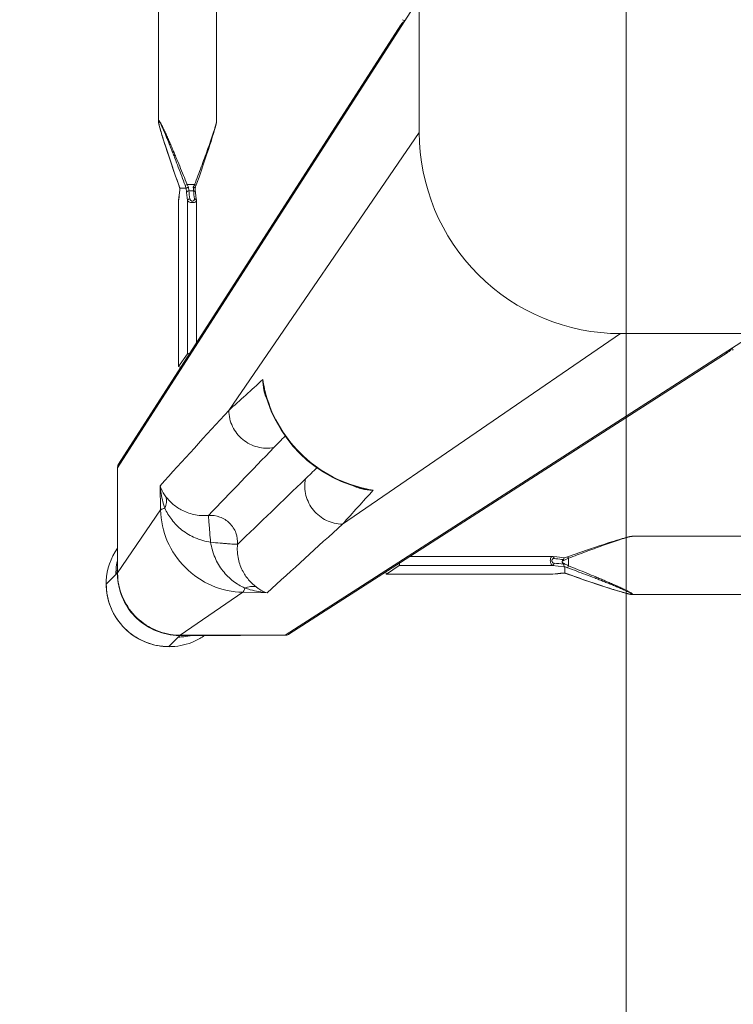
# Model space of a CAD drawing. Header units: metres. Extents: x 362935 to 596424, y 80601 to 172483.
# Tile 133 of 174: x 379489 to 379649, y 141964 to 142184. Entities that reach past the tile are written whole.
import ezdxf

# ---------------------------------------------------------------- set-up
doc = ezdxf.new("R2010")
doc.units = ezdxf.units.M
doc.layers.get('0').update_dxf_attribs({"color": 8, "lineweight": 5})
doc.layers.add('FURNITURE', color=8, linetype='Continuous', lineweight=5)

# ---------------------------------------------------------------- blocks, each defined once
blk = doc.blocks.new('SV2W-A')
at = {"linetype": 'Continuous', "lineweight": 0}
for p, q in [((3.37, -227.09), (3.37, -17.09)), ((48.71, -224.5), (48.71, -19.68)), ((61.71, -224.5), (61.71, -19.68)), ((70.85, -302.09), (3.37, -197.09)), ((70.62, -301.28), (7.5, -203.05)), ((48.71, -224.5), (48.71, -224.5)), ((61.71, -224.5), (61.71, -224.5)), ((49.03, -226.05), (49.09, -226.28)), ((49.09, -226.28), (49.16, -226.51)), ((49.16, -226.51), (49.23, -226.76)), ((49.23, -226.76), (49.34, -227.14)), ((61.16, -226.88), (61.23, -226.64)), ((61.23, -226.64), (61.3, -226.4)), ((61.3, -226.4), (61.37, -226.16)), ((61.37, -226.16), (61.43, -225.94)), ((61.43, -225.94), (61.48, -225.73)), ((3.37, -227.09), (45.99, -289.28)), ((49.34, -227.14), (49.46, -227.54)), ((49.46, -227.54), (49.59, -227.95)), ((49.59, -227.95), (49.76, -228.53)), ((49.76, -228.53), (49.95, -229.12)), ((60.33, -229.58), (60.57, -228.82)), ((60.57, -228.82), (60.76, -228.24)), ((60.76, -228.24), (60.93, -227.67)), ((60.93, -227.67), (61.05, -227.27)), ((61.05, -227.27), (61.16, -226.88)), ((49.95, -229.12), (50.2, -229.9)), ((50.2, -229.9), (50.52, -230.87)), ((50.52, -230.87), (50.86, -231.9)), ((59.75, -231.38), (60.07, -230.38)), ((60.07, -230.38), (60.33, -229.58)), ((50.86, -231.9), (51.28, -233.17)), ((51.28, -233.17), (51.74, -234.52)), ((58.95, -233.74), (59.39, -232.44)), ((59.39, -232.44), (59.75, -231.38)), ((51.74, -234.52), (52.24, -235.95)), ((58.04, -236.38), (58.48, -235.12)), ((58.48, -235.12), (58.95, -233.74)), ((52.24, -235.95), (52.77, -237.49)), ((52.77, -237.49), (53.29, -238.93)), ((57.41, -238.17), (57.89, -236.82)), ((57.89, -236.82), (58.04, -236.38)), ((53.54, -239.61), (53.33, -241.37)), ((53.43, -238.23), (53.63, -238.76)), ((53.63, -238.76), (55.29, -238.76)), ((53.86, -240.28), (53.9, -239.87)), ((55.51, -239.78), (55.22, -242.31)), ((55.53, -239.59), (55.51, -239.78)), ((56.91, -239.59), (55.53, -239.59)), ((56.92, -239.58), (56.92, -239.58)), ((57.12, -238.98), (57.41, -238.17)), ((57.14, -238.93), (57.14, -238.93)), ((53.33, -241.37), (53.23, -242.25)), ((54.52, -240.18), (54.26, -240.18)), ((56.99, -240.47), (56.97, -240.32)), ((57.07, -241.13), (56.99, -240.47)), ((56.99, -240.47), (56.99, -240.53)), ((56.99, -240.53), (57.01, -240.73)), ((57.01, -240.73), (57.06, -241.12)), ((57.06, -241.12), (57.11, -241.52)), ((57.13, -241.68), (57.07, -241.13)), ((57.11, -241.52), (57.19, -242.26)), ((57.2, -242.25), (57.13, -241.68)), ((53.22, -242.37), (53.22, -274.2)), ((55.22, -242.31), (55.22, -276.63)), ((57.19, -242.26), (57.2, -242.31)), ((57.2, -242.31), (57.2, -242.25)), ((57.2, -242.25), (57.2, -279.43)), ((57.21, -242.37), (57.2, -242.31)), ((57.21, -279.44), (57.21, -242.37)), ((-251.63, -272.09), (-41.63, -272.09)), ((-71.63, -272.09), (33.37, -339.57)), ((-41.63, -272.09), (20.57, -314.71)), ((-65.67, -276.22), (32.56, -339.34)), ((57.2, -279.43), (55.22, -276.63)), ((57.2, -279.45), (57.2, -279.43)), ((37.86, -285.35), (38.02, -284.72)), ((38.02, -284.72), (38.02, -284.72)), ((70.85, -302.09), (70.85, -325.56)), ((16, -306.74), (16.76, -306.55)), ((16, -306.73), (16, -306.73)), ((61.23, -311.53), (61.32, -306.11)), ((61.23, -311.53), (70.85, -325.56)), ((70.89, -312.15), (70.89, -323.76)), ((-249.04, -317.43), (-44.21, -317.43)), ((-44.21, -317.43), (-44.22, -317.43)), ((-42.66, -317.75), (-42.88, -317.69)), ((-42.43, -317.81), (-42.66, -317.75)), ((-42.2, -317.88), (-42.43, -317.81)), ((-41.95, -317.95), (-42.2, -317.88)), ((-41.57, -318.06), (-41.95, -317.95)), ((-41.17, -318.18), (-41.57, -318.06)), ((-40.76, -318.31), (-41.17, -318.18)), ((-40.18, -318.49), (-40.76, -318.31)), ((-39.58, -318.67), (-40.18, -318.49)), ((-38.81, -318.92), (-39.58, -318.67)), ((-37.83, -319.24), (-38.81, -318.92)), ((-36.8, -319.58), (-37.83, -319.24)), ((-35.71, -319.95), (-36.8, -319.58)), ((-34.37, -320.4), (-35.71, -319.95)), ((-32.95, -320.89), (-34.37, -320.4)), ((-31.65, -321.35), (-32.95, -320.89)), ((-30.27, -321.83), (-31.65, -321.35)), ((-29.69, -322.04), (-30.27, -321.83)), ((-29.96, -324.01), (-29.96, -322.35)), ((-29.14, -322.23), (-29.31, -322.17)), ((-28.2, -322.55), (-28.54, -322.59)), ((-28.54, -322.59), (-28.54, -323.63)), ((-27.29, -322.05), (-28.25, -322.16)), ((-27.65, -322.49), (-28.2, -322.55)), ((-26.76, -322.38), (-27.65, -322.49)), ((-26.46, -321.95), (-27.29, -322.05)), ((5.49, -321.94), (-26.35, -321.94)), ((-31.87, -326.6), (-29.69, -325.83)), ((-29.79, -325.86), (-29.79, -325.86)), ((-29.16, -325.64), (-28.99, -325.65)), ((-29.14, -325.64), (-29.14, -325.64)), ((-29.13, -325.63), (-29.13, -324.22)), ((-28.99, -325.65), (-28.76, -325.66)), ((-28.25, -325.71), (-28.19, -325.71)), ((-28.25, -325.71), (-28.09, -325.73)), ((-28.19, -324.14), (-26.41, -323.94)), ((-27.6, -325.78), (-28.19, -325.71)), ((-28.09, -325.73), (-27.56, -325.79)), ((-27.2, -325.83), (-27.6, -325.78)), ((-27.56, -325.79), (-26.46, -325.92)), ((-26.6, -325.89), (-27.2, -325.83)), ((-26.41, -325.92), (-26.6, -325.89)), ((7.91, -323.94), (-26.41, -323.94)), ((10.71, -325.92), (7.91, -323.94)), ((70.89, -325.61), (71.25, -325.96)), ((70.91, -324.93), (70.9, -324.72)), ((70.92, -325.34), (70.92, -325.56)), ((-37.32, -328.46), (-36.08, -328.05)), ((-36.08, -328.05), (-34.77, -327.6)), ((-34.77, -327.6), (-33.36, -327.12)), ((-33.36, -327.12), (-31.87, -326.6)), ((-26.46, -325.92), (10.71, -325.92)), ((-26.46, -325.92), (-26.39, -325.92)), ((-26.39, -325.92), (-26.35, -325.92)), ((-26.35, -325.92), (10.73, -325.92)), ((10.71, -325.92), (10.73, -325.92)), ((73.35, -328.09), (71.22, -325.96)), ((-42.66, -330.11), (-42.43, -330.05)), ((-42.43, -330.05), (-42.2, -329.99)), ((-41.83, -329.88), (-41.44, -329.77)), ((-41.44, -329.77), (-41.04, -329.64)), ((-41.04, -329.64), (-40.47, -329.47)), ((-40.47, -329.47), (-39.89, -329.29)), ((-39.89, -329.29), (-39.12, -329.05)), ((-39.12, -329.05), (-38.32, -328.79)), ((-38.32, -328.79), (-37.32, -328.46)), ((37.39, -330.03), (42.81, -329.95)), ((42.81, -329.95), (56.84, -339.57)), ((-249.04, -330.43), (-44.21, -330.43)), ((-44.21, -330.43), (-44.22, -330.43)), ((43.37, -339.57), (33.37, -339.57)), ((56.84, -339.57), (43.37, -339.57)), ((43.44, -339.61), (56.89, -339.61)), ((57.04, -339.76), (57.25, -339.96)), ((59.37, -342.07), (57.24, -339.94))]:
    blk.add_line(p, q, dxfattribs=at)
for points in [[(48.71, -224.5), (48.72, -224.54), (48.72, -224.6), (48.72, -224.66), (48.73, -224.72), (48.74, -224.79), (48.75, -224.86), (48.76, -224.93), (48.78, -225.01), (48.79, -225.09), (48.81, -225.17), (48.83, -225.25), (48.85, -225.34), (48.87, -225.44), (48.9, -225.53), (48.92, -225.63), (48.95, -225.73), (48.97, -225.84), (49.03, -226.05)], [(61.6, -225.25), (61.62, -225.17), (61.63, -225.09), (61.65, -225.01), (61.67, -224.93), (61.68, -224.86), (61.69, -224.79), (61.7, -224.72), (61.71, -224.66), (61.71, -224.6), (61.71, -224.54), (61.71, -224.5)], [(61.48, -225.73), (61.51, -225.63), (61.53, -225.53), (61.56, -225.44), (61.58, -225.34), (61.6, -225.25)], [(53.29, -238.93), (53.37, -239.18), (53.46, -239.43)], [(53.46, -239.43), (53.54, -239.67), (53.54, -239.7)], [(56.92, -239.58), (56.93, -239.56), (56.99, -239.37)], [(56.94, -239.91), (56.93, -239.68), (56.92, -239.56)], [(56.97, -240.32), (56.96, -240.13), (56.94, -239.91)], [(56.99, -239.37), (57.06, -239.18), (57.12, -238.98)], [(53.23, -242.25), (53.22, -242.34), (53.22, -242.37)], [(16.76, -306.55), (18.88, -305.91), (20.96, -305.11), (22.98, -304.14), (24.93, -303.02), (26.78, -301.75), (28.55, -300.35), (30.19, -298.81), (31.72, -297.15), (33.12, -295.39), (34.38, -293.52), (35.49, -291.57), (36.44, -289.55), (37.23, -287.47), (37.86, -285.35)], [(-42.88, -317.69), (-42.98, -317.67), (-43.08, -317.64), (-43.18, -317.62), (-43.28, -317.59), (-43.37, -317.57), (-43.46, -317.55), (-43.55, -317.53), (-43.63, -317.51), (-43.71, -317.5), (-43.78, -317.48), (-43.86, -317.47), (-43.93, -317.46), (-43.99, -317.45), (-44.06, -317.44), (-44.12, -317.44), (-44.17, -317.43), (-44.22, -317.43)], [(-29.31, -322.17), (-29.5, -322.11), (-29.69, -322.04)], [(-28.25, -322.16), (-28.36, -322.17), (-28.55, -322.19), (-28.76, -322.2), (-28.99, -322.22), (-29.16, -322.22)], [(-26.35, -321.94), (-26.39, -321.94), (-26.46, -321.95)], [(-29.69, -325.83), (-29.5, -325.76), (-29.3, -325.7), (-29.14, -325.64)], [(-28.76, -325.66), (-28.55, -325.68), (-28.36, -325.7), (-28.25, -325.71)], [(-43.46, -330.32), (-43.37, -330.3), (-43.28, -330.27), (-43.18, -330.25), (-43.08, -330.23), (-42.98, -330.2), (-42.88, -330.17), (-42.66, -330.11)], [(-42.2, -329.99), (-42.08, -329.95), (-41.83, -329.88)], [(-44.22, -330.43), (-44.17, -330.43), (-44.12, -330.43), (-44.06, -330.42), (-43.99, -330.42), (-43.93, -330.41), (-43.86, -330.4), (-43.79, -330.38), (-43.71, -330.37), (-43.63, -330.35), (-43.55, -330.34), (-43.46, -330.32)]]:
    blk.add_lwpolyline(points, dxfattribs=at)
for centre, radius, start, end in [((-41.63, -227.09), 45, 270, 0), ((20.67, -254.66), 36.6, 25.327, 25.7487), ((31.58, -230.09), 25.74, 338.146, 339.0892), ((30.15, -229.54), 27.27, 339.0791, 339.8493), ((81.71, -247.68), 26.08, 160.3973, 161.9235), ((73.83, -238.9), 16.92, 182.3246, 182.9034), ((64.91, -239.6), 7.98, 186.256, 186.6642), ((10.14, -278.11), 28.56, 347.3353, 351.3875), ((22.12, -281.06), 16.31, 347.0122, 355.3188), ((1101.07, 882.33), 1576.66, 227.62265, 227.99608), ((28.7, -282.77), 9.64, 334.8369, 343.365), ((9.87, -278.05), 28.83, 346.6036, 347.3408), ((-2569.27, -2687.12), 3548.12, 42.14906, 42.5165), ((-826.96, -1131.17), 1199.74, 44.01228, 44.18381), ((-6479.3, -6591.06), 9058.45, 43.875091, 44.008381), ((69.44, -302.04), 1.4, 29.2372, 32.6099), ((862.27, 558.05), 1199.48, 225.81604, 225.98775), ((6374.01, 6264.2), 9132.92, 225.992162, 226.124366), ((9.39, -278.87), 28.55, 278.6076, 282.8248), ((12.34, -290.83), 16.32, 274.6716, 282.9875), ((-1254.82, -1463.85), 1716.72, 42.01918, 42.36216), ((9.33, -278.6), 28.83, 282.8187, 283.4009), ((14.06, -297.42), 9.64, 286.6319, 295.2458), ((2488.65, 2377.39), 3652.24, 227.4859, 227.84284), ((59.52, -328.05), 13.87, 24.1743, 34.9746), ((-12.76, -286.69), 39.59, 244.2603, 244.433), ((-39.18, -305.46), 20.72, 296.4506, 298.295), ((-18.34, -298.42), 26.6, 244.3575, 245.5098), ((57.24, -325.9), 13.98, 4.583, 12.3998), ((59.49, -328.06), 13.9, 2.7783, 24.1428), ((-39.08, -299.14), 26.98, 290.1485, 291.6429), ((-21, -350.54), 26.2, 108.5694, 109.6049), ((-21.54, -348.92), 24.49, 108.051, 108.5687), ((-29.82, -342.51), 16.88, 87.0641, 87.6759), ((56.92, -325.51), 13.93, 357.9679, 359.7939), ((56.87, -325.64), 14.02, 358.3649, 0.1468), ((94.79, -323.76), 23.91, 180.0085, 180.5994), ((57.32, -325.9), 13.91, 359.7212, 4.5867), ((59.37, -328.09), 14, 269.9994, 0.0006), ((56.89, -325.51), 13.96, 356.0899, 357.968), ((56.86, -325.64), 14.02, 356.524, 358.3651), ((59.45, -328.06), 13.94, 357.432, 2.7677), ((59.34, -328.05), 14.05, 314.9701, 357.4085), ((59.33, -328.06), 14.05, 272.5915, 315.0299), ((33.32, -338.16), 1.4, 237.3901, 240.7628), ((59.33, -328.24), 13.87, 235.025, 267.2496), ((57.18, -325.96), 13.98, 257.6002, 265.417), ((57.18, -326.02), 13.92, 265.4148, 269.399), ((56.79, -325.66), 13.91, 270.2057, 270.3862), ((56.79, -325.65), 13.92, 270.3862, 271.002), ((56.92, -325.59), 14.01, 269.8531, 270.469), ((57.18, -326.12), 13.83, 269.4023, 270.2846), ((56.92, -325.59), 14.02, 270.4691, 271.3029), ((59.34, -328.17), 13.94, 267.2323, 272.568)]:
    blk.add_arc(centre, radius, start, end, dxfattribs=at)
for centre, major_axis, ratio, start_param, end_param in [((5.61, -201.86), (1.5, -0.03), 0.156004, -0.883591, 0.000534), ((-66.86, -274.33), (-0.03, 1.5), 0.156004, 3.141059, 4.025198), ((54.22, -276.63), (1, -0.02), 0.16329, 0.120074, 1.080381), ((56.21, -279.43), (1, -0.02), 0.16329, -1.075562, -0.001825), ((60.92, -312.3), (10, 0), 0.182662, 0.082453, 0.116856), ((7.91, -322.94), (-0.02, 1), 0.16329, -4.221973, -3.261666), ((10.71, -324.92), (-0.02, 1), 0.16329, -3.139768, -2.066031)]:
    blk.add_ellipse(centre, major_axis=major_axis, ratio=ratio, start_param=start_param, end_param=end_param, dxfattribs=at)
for points, start_tangent, end_tangent in [([(7.34, -202.81), (6.71, -202.27)], (-0.538874, 0.842386), (-0.916163, 0.400807)), ([(7.57, -203.62), (7.34, -202.81)], (0.021147, 0.999776), (-0.538874, 0.842386)), ([(48.71, -224.5), (48.73, -224.69), (48.78, -224.94), (48.85, -225.25), (48.94, -225.59), (49.16, -226.34), (49.42, -227.15), (49.7, -228), (50, -228.89), (50.63, -230.7), (51.3, -232.55), (51.99, -234.43), (52.7, -236.32), (53.43, -238.23)], (-0.001275, -0.999999), (0.358586, -0.933497)), ([(55.29, -238.76), (56.12, -236.7), (56.95, -234.65), (57.79, -232.62), (58.22, -231.61), (58.64, -230.61), (59.07, -229.63), (59.49, -228.66), (59.91, -227.71), (60.33, -226.8), (60.54, -226.37), (60.74, -225.95), (60.93, -225.55), (61.12, -225.19), (61.3, -224.87), (61.45, -224.62), (61.52, -224.52), (61.58, -224.45), (61.63, -224.41), (61.67, -224.39)], (0.36943, 0.929258), (0.999974, -0.007184)), ([(55.75, -238.93), (56.5, -236.9), (57.26, -234.87), (58.03, -232.86), (58.42, -231.86), (58.81, -230.87), (59.2, -229.9), (59.59, -228.93), (59.98, -227.99), (60.36, -227.07), (60.55, -226.63), (60.74, -226.2), (60.93, -225.8), (61.11, -225.42), (61.27, -225.09), (61.43, -224.81), (61.49, -224.71), (61.55, -224.63), (61.6, -224.58), (61.64, -224.56)], (0.344508, 0.938783), (0.999982, -0.005917)), ([(61.64, -224.56), (61.68, -224.62), (61.68, -224.68), (61.68, -224.76)], (0.999965, 0.008398), (-0.091221, -0.995831)), ([(61.67, -224.39), (61.69, -224.4), (61.71, -224.44), (61.71, -224.5)], (0.999944, 0.010617), (0.004823, -0.999988)), ([(61.61, -225.17), (61.45, -225.82), (61.25, -226.57), (60.76, -228.2), (60.22, -229.92), (59.64, -231.68), (59.04, -233.48), (58.42, -235.29), (57.14, -238.93)], (-0.205408, -0.978676), (-0.335383, -0.942082)), ([(61.68, -224.76), (61.67, -224.85), (61.61, -225.17)], (-0.091221, -0.995831), (-0.205408, -0.978676)), ([(53.63, -238.76), (53.49, -238.82), (53.38, -238.87), (53.34, -238.89), (53.31, -238.91), (53.29, -238.92), (53.29, -238.93)], (-0.935297, -0.353863), (0.311336, -0.9503)), ([(53.54, -239.7), (53.58, -239.73), (53.6, -239.74), (53.64, -239.75), (53.74, -239.78), (53.84, -239.83)], (0.311061, -0.95039), (0.85259, -0.522581)), ([(53.75, -239.01), (54.04, -239.63), (54.26, -240.18)], (0.427625, -0.903956), (0.341942, -0.939721)), ([(53.84, -239.83), (53.9, -239.87)], (0.85259, -0.522581), (0.749465, -0.662043)), ([(54.26, -240.18), (53.99, -239.94), (53.9, -239.87)], (-0.74466, 0.667444), (-0.749465, 0.662044)), ([(54.52, -240.18), (54.9, -239.52), (55.29, -238.76)], (0.513965, 0.857811), (0.445042, 0.89551)), ([(54.95, -239.87), (54.52, -240.18)], (-0.81161, -0.5842), (-0.804441, -0.594033)), ([(54.95, -239.87), (54.7, -241.96)], (-0.120357, -0.992731), (-0.118392, -0.992967)), ([(54.95, -239.87), (55.27, -239.75), (55.47, -239.67)], (0.81161, 0.584199), (0.542855, 0.839827)), ([(55.29, -238.76), (55.6, -238.88), (55.75, -238.93)], (0.938767, -0.344552), (0.925521, -0.378696)), ([(55.47, -239.67), (55.51, -239.62), (55.52, -239.6), (55.53, -239.59)], (0.542855, 0.839827), (1, -0.000004)), ([(56.92, -239.58), (56.92, -239.59), (56.91, -239.59)], (-0.335465, -0.942053), (-1, -0.000699)), ([(56.93, -239.75), (56.94, -239.95), (56.98, -240.47)], (0.050704, -0.998714), (0.10903, -0.994039)), ([(53.23, -242.25), (53.24, -242.21), (53.31, -242.09)], (0.119095, 0.992883), (0.713246, 0.700914)), ([(53.31, -242.09), (53.35, -242.06), (53.5, -241.98)], (0.713246, 0.700914), (0.959329, 0.282291)), ([(53.5, -241.98), (53.66, -241.96)], (0.959329, 0.282291), (0.999559, 0.029703)), ([(53.66, -241.96), (53.86, -240.28)], (0.113646, 0.993521), (0.112462, 0.993656)), ([(54.7, -241.96), (54.65, -242.13), (54.54, -242.28), (54.36, -242.4), (54.12, -242.44), (53.9, -242.4), (53.75, -242.28), (53.68, -242.13), (53.66, -241.96)], (-0.118395, -0.992967), (0.113571, 0.99353)), ([(55.22, -242.31), (55.17, -242.18), (55.05, -242.07), (54.89, -241.99), (54.7, -241.96)], (-0.115609, 0.993295), (-0.999565, 0.029499)), ([(55.22, -242.31), (55.11, -242.49), (54.89, -242.64), (54.56, -242.75), (54.17, -242.8), (53.79, -242.77), (53.48, -242.68), (53.37, -242.61), (53.29, -242.54), (53.24, -242.46), (53.22, -242.37)], (-0.227537, -0.973769), (-0.001913, 0.999998)), ([(57.2, -242.31), (57.21, -242.37)], (0.227505, -0.973777), (0.000171, -1)), ([(-65.91, -276.06), (-66.45, -275.43)], (-0.842386, 0.538874), (-0.400787, 0.916171)), ([(-65.1, -276.29), (-65.91, -276.06)], (-0.999776, -0.021147), (-0.842386, 0.538874)), ([(38.38, -282.38), (38.35, -283.19), (37.94, -285.53)], (0.005311, -0.999986), (-0.287143, -0.957888)), ([(37.92, -284.73), (34.96, -292.28), (30.05, -298.76), (23.57, -303.68), (16.01, -306.64)], (-0.231685, -0.972791), (-0.972773, -0.231761)), ([(45.99, -289.28), (45.14, -292.87), (42.85, -295.77), (39.56, -297.44), (35.88, -297.57)], (-0.014824, -0.99989), (-0.983095, 0.183096)), ([(70.85, -302.09), (70.67, -301.35)], (0.021147, 0.999776), (-0.488372, 0.872635)), ([(20.57, -314.71), (24.15, -313.86), (27.05, -311.57), (28.73, -308.28), (28.86, -304.6)], (0.99989, 0.014825), (-0.183098, 0.983095)), ([(16.81, -306.65), (16.05, -306.85), (13.66, -307.1)], (-0.957895, -0.287117), (-0.999986, 0.005292)), ([(60.03, -308.59), (60.47, -307.98), (61.32, -306.11)], (0.61844, 0.785832), (0.260466, 0.965483)), ([(60.27, -311.13), (60.65, -309.89), (61.32, -306.11)], (0.319709, 0.947516), (0.086715, 0.996233)), ([(50.51, -312.75), (53.84, -312.54), (56.61, -311.51), (58.65, -310.07), (60.03, -308.59)], (0.995088, -0.098992), (0.62004, 0.78457)), ([(60.27, -311.13), (59.94, -309.83), (60.03, -308.59)], (-0.373604, 0.927588), (0.239059, 0.971005)), ([(42.81, -329.95), (49.77, -328.44), (55.69, -324.41), (59.72, -318.48), (61.23, -311.53)], (0.999851, 0.01725), (0.017219, 0.999852)), ([(44.03, -319.23), (44.39, -316.68), (45.79, -314.51), (47.96, -313.11), (50.51, -312.75)], (-0.074771, 0.997201), (0.997201, -0.074771)), ([(50.04, -318.75), (53.47, -317.78), (56.44, -316.02), (58.75, -313.69), (60.27, -311.13)], (0.988966, 0.14814), (0.411025, 0.911624)), ([(60.27, -311.13), (60.9, -311.33), (61.1, -311.43), (61.23, -311.53)], (0.97158, -0.236709), (0.668755, -0.743483)), ([(50.04, -318.75), (50.22, -316.61), (50.3, -315.62), (50.38, -314.74), (50.44, -313.99), (50.48, -313.4), (50.48, -312.97), (50.49, -312.84), (50.51, -312.75)], (0.130599, 0.991435), (0.396932, 0.917848)), ([(-29.96, -322.35), (-31.93, -321.6), (-33.89, -320.86), (-35.84, -320.14), (-37.77, -319.44), (-39.65, -318.78), (-40.56, -318.47), (-41.45, -318.18), (-42.3, -317.91), (-43.08, -317.68), (-43.44, -317.58), (-43.76, -317.5), (-44.02, -317.45), (-44.21, -317.43)], (-0.933016, 0.359834), (-0.999999, -0.001112)), ([(39.88, -328.74), (41.35, -327.37), (42.79, -325.32), (43.82, -322.56), (44.03, -319.23)], (0.784452, 0.62019), (-0.098955, 0.995092)), ([(42.41, -328.99), (44.98, -327.46), (47.3, -325.16), (49.06, -322.18), (50.04, -318.75)], (0.911574, 0.411135), (0.148359, 0.988934)), ([(50.04, -318.75), (47.89, -318.94), (46.91, -319.02), (46.02, -319.1), (45.27, -319.16), (44.68, -319.2), (44.26, -319.2), (44.12, -319.21), (44.03, -319.23)], (-0.991439, -0.130574), (-0.917794, -0.397057)), ([(-29.96, -322.35), (-29.9, -322.21), (-29.85, -322.1), (-29.83, -322.06), (-29.81, -322.03), (-29.8, -322.01), (-29.79, -322)], (0.353861, 0.935298), (0.950331, -0.311242)), ([(-29.36, -322.63), (-29.27, -322.34), (-29.22, -322.26), (-29.16, -322.22)], (0.181353, 0.983418), (0.998887, 0.047174)), ([(-28.54, -322.59), (-28.72, -322.6), (-29.36, -322.63)], (-0.995627, -0.093423), (-0.99962, -0.027573)), ([(-29.36, -323.7), (-29.14, -323.69), (-28.54, -323.63)], (0.998985, 0.045036), (0.990267, 0.139178)), ([(-29.36, -323.7), (-29.32, -323.88), (-29.26, -324.04), (-29.2, -324.16), (-29.14, -324.21)], (0.180239, -0.983623), (0.942079, -0.33539)), ([(-28.54, -322.59), (-28.52, -322.43), (-28.45, -322.29), (-28.36, -322.2), (-28.25, -322.16)], (0.037637, 0.999291), (0.992648, 0.121036)), ([(-28.54, -323.63), (-26.76, -323.42)], (0.99278, 0.119949), (0.992967, 0.118392)), ([(-28.54, -323.63), (-28.51, -323.82), (-28.43, -323.98), (-28.32, -324.09), (-28.19, -324.14)], (0.037304, -0.999304), (0.993309, -0.11549)), ([(-26.76, -322.38), (-26.73, -322.22), (-26.67, -322.09), (-26.58, -321.99), (-26.46, -321.95)], (0.029703, 0.999559), (0.992883, 0.119096)), ([(-26.76, -323.42), (-26.59, -323.37), (-26.44, -323.25), (-26.32, -323.07), (-26.27, -322.84), (-26.32, -322.62), (-26.44, -322.47), (-26.59, -322.4), (-26.76, -322.38)], (0.992968, 0.118387), (-0.993522, -0.113643)), ([(-26.76, -323.42), (-26.73, -323.61), (-26.65, -323.77), (-26.54, -323.88), (-26.41, -323.94)], (0.029499, -0.999565), (0.993295, -0.115609)), ([(-26.41, -323.94), (-26.23, -323.83), (-26.08, -323.61), (-25.97, -323.28), (-25.92, -322.89), (-25.95, -322.51), (-26.04, -322.2), (-26.1, -322.09), (-26.18, -322.01), (-26.26, -321.96), (-26.35, -321.94)], (0.973786, 0.227467), (-0.999996, 0.002962)), ([(-44.33, -330.39), (-44.31, -330.35), (-44.27, -330.3), (-44.2, -330.24), (-44.1, -330.17), (-43.84, -330.02), (-43.53, -329.84), (-43.16, -329.65), (-42.77, -329.46), (-42.35, -329.26), (-41.92, -329.05), (-41.01, -328.63), (-40.06, -328.21), (-39.09, -327.79), (-38.11, -327.36), (-37.11, -326.94), (-36.1, -326.51), (-34.07, -325.67), (-32.02, -324.84), (-29.96, -324.01)], (-0.00525, 0.999986), (0.929258, 0.369432)), ([(-44.16, -330.36), (-44.14, -330.32), (-44.09, -330.27), (-44.01, -330.21), (-43.9, -330.15), (-43.63, -329.99), (-43.3, -329.82), (-42.92, -329.65), (-42.51, -329.46), (-42.09, -329.27), (-41.65, -329.08), (-40.73, -328.69), (-39.79, -328.31), (-38.82, -327.92), (-37.84, -327.53), (-36.85, -327.14), (-35.86, -326.75), (-33.85, -325.98), (-31.82, -325.22), (-29.79, -324.47)], (-0.004587, 0.999989), (0.938783, 0.344509)), ([(-29.79, -325.86), (-33.44, -327.14), (-35.25, -327.76), (-37.04, -328.36), (-38.81, -328.94), (-40.53, -329.49), (-42.16, -329.97), (-42.9, -330.17), (-43.55, -330.33)], (-0.942082, -0.335384), (-0.978862, -0.204521)), ([(-29.96, -324.01), (-29.84, -324.32), (-29.79, -324.47)], (0.344553, -0.938767), (0.378721, -0.925511)), ([(-29.14, -324.21), (-28.88, -324.2), (-28.19, -324.14)], (0.999179, 0.040503), (0.993204, 0.116382)), ([(-29.14, -324.21), (-29.13, -324.21), (-29.13, -324.22)], (0.942045, -0.335488), (0.00066, -1)), ([(-29.13, -325.63), (-29.13, -325.64), (-29.14, -325.64)], (-0.002385, -0.999997), (-0.942203, -0.335043)), ([(-28.47, -325.68), (-28.59, -325.67), (-28.96, -325.65)], (-0.996277, 0.086204), (-0.998684, 0.051277)), ([(-28.19, -325.71), (-28.26, -325.7), (-28.47, -325.68)], (-0.993236, 0.116111), (-0.996277, 0.086204)), ([(70.85, -325.56), (70.89, -325.61)], (0.703317, -0.710876), (0.520906, -0.853614)), ([(70.9, -324.72), (70.9, -324.55), (70.89, -324.01)], (-0.031694, 0.999498), (-0.010313, 0.999947)), ([(70.92, -325.37), (70.92, -325.27), (70.91, -324.93)], (-0.002901, 0.999996), (-0.032219, 0.999481)), ([(-26.35, -325.92), (-26.41, -325.92)], (-1, 0.00041), (-0.973885, 0.227044)), ([(70.82, -326.46), (69.51, -331.48), (66.47, -335.69), (62.12, -338.52), (57.04, -339.57)], (-0.068188, -0.997672), (-0.999847, -0.017487)), ([(70.86, -326.49), (69.6, -331.5), (66.61, -335.71), (62.29, -338.54), (57.24, -339.6)], (-0.060632, -0.99816), (-0.999741, -0.022737)), ([(37.39, -330.04), (38.01, -329.83), (39.88, -328.74)], (0.965527, 0.260301), (0.785826, 0.618447)), ([(37.39, -330.03), (38.65, -329.89), (42.41, -328.99)], (0.996234, 0.0867), (0.947517, 0.319704)), ([(42.41, -328.99), (41.11, -328.66), (39.88, -328.74)], (-0.92762, 0.373525), (-0.971118, -0.238599)), ([(42.81, -329.95), (42.71, -329.82), (42.61, -329.62), (42.41, -328.99)], (-0.743483, 0.668755), (-0.236707, 0.971581)), ([(-44.22, -330.43), (-44.26, -330.43), (-44.31, -330.42), (-44.33, -330.39)], (-0.999992, 0.004076), (0.011158, 0.999938)), ([(-44.14, -330.38), (-44.16, -330.36)], (-0.808745, 0.588159), (0.008751, 0.999962)), ([(-43.55, -330.33), (-43.77, -330.37), (-43.94, -330.39), (-44.07, -330.4), (-44.14, -330.38)], (-0.978862, -0.204521), (-0.808745, 0.588159)), ([(33.37, -339.57), (32.63, -339.39)], (-0.999776, -0.021147), (-0.872635, 0.488372)), ([(43.44, -339.61), (43.37, -339.57)], (-0.911095, 0.412197), (-0.840511, 0.541795)), ([(56.09, -339.61), (56.68, -339.67), (56.88, -339.7), (57, -339.74)], (0.994409, -0.105593), (0.930324, -0.366739)), ([(56.89, -339.61), (56.84, -339.57)], (-0.838225, 0.545324), (-0.735568, 0.677451)), ([(57, -339.74), (57.04, -339.76)], (0.930324, -0.366739), (0.707107, -0.707107))]:
    blk.add_spline(points, degree=3, dxfattribs=dict(at, start_tangent=start_tangent, end_tangent=end_tangent))

msp = doc.modelspace()

# ---------------------------------------------------------------- linework, layer by layer
at = {"layer": 'FURNITURE'}
msp.add_lwpolyline([(380900.76, 139821.26), (380900.76, 140275.26), (379624.64, 140275.26), (379624.64, 142628.76), (379170.63, 142628.76), (379170.64, 139821.26)], close=True, dxfattribs=at)

# ---------------------------------------------------------------- block references
at = {"layer": 'FURNITURE', "rotation": 270}
msp.add_blockref('SV2W-A', (379850.46, 142117.47), dxfattribs=at)

doc.saveas('drawing.dxf')
